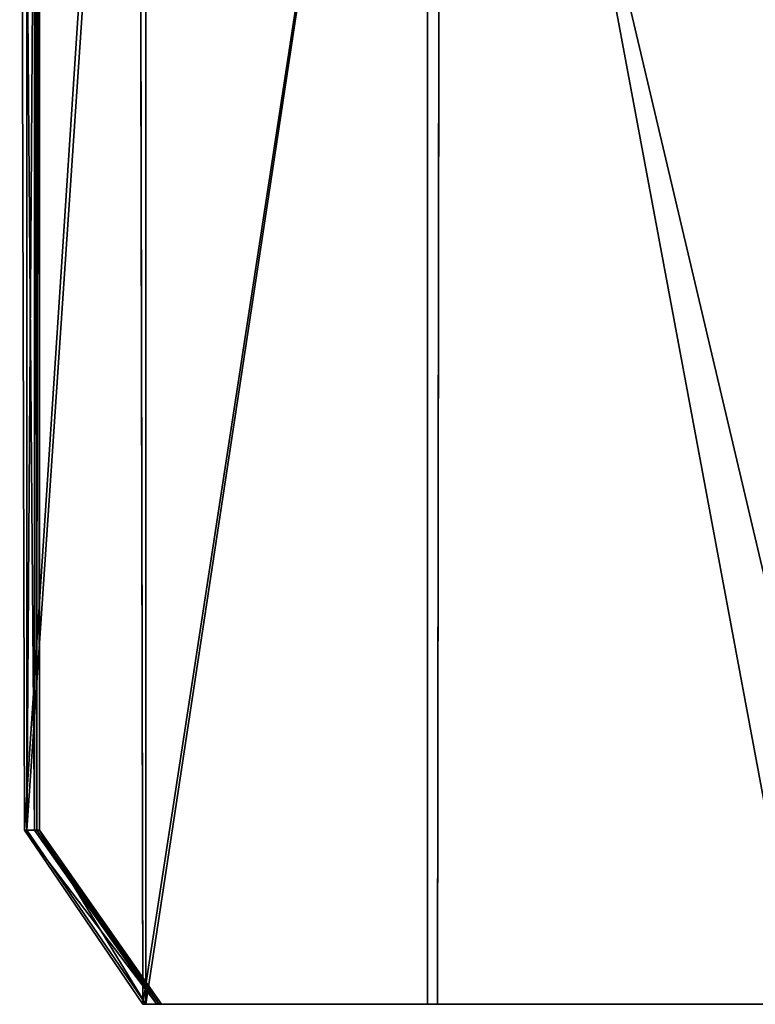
# Model space of a CAD drawing. Extents: x 0 to 35.8, y 0 to 27.5.
# Tile 24 of 256: x 9.97 to 10.194, y 0 to 0.3. Entities that reach past the tile are written whole.
import ezdxf

# ---------------------------------------------------------------- set-up
doc = ezdxf.new("R2010")
doc.units = 0
doc.header["$MEASUREMENT"] = 0
doc.layers.get('0').update_dxf_attribs({"color": 13, "linetype": 'CONTINUOUS'})
doc.layers.add('HDI8056C_KNOBS_-_2_1', color=252, linetype='CONTINUOUS')

# ---------------------------------------------------------------- blocks, each defined once
blk = doc.blocks.new('RGM8658UC_TRADECAD_V06_DXF')
at = {"layer": 'HDI8056C_KNOBS_-_2_1', "color": 0}
for p, q in [((9.9742, 0.6152, 2.2701), (9.9742, 0.053, 2.3072)), ((9.9742, 0.6152, 2.2701), (9.9742, 0.053, 2.3072)), ((9.9749, 0.053, 2.4889), (9.9752, 0.6173, 2.488)), ((9.9749, 0.053, 2.4889), (9.9752, 0.6173, 2.488)), ((9.9757, 0.053, 2.7194), (9.9756, 0.6173, 2.7191)), ((9.9757, 0.053, 2.7194), (9.9756, 0.6173, 2.7191)), ((9.9757, 0.053, 3.4808), (9.9757, 0.6173, 3.4554)), ((9.9757, 0.6173, 2.9858), (9.9757, 0.053, 2.9868)), ((9.9757, 0.053, 3.4808), (9.9757, 0.6173, 3.4554)), ((9.9757, 0.053, 3.2198), (9.9757, 0.6173, 3.2064)), ((9.9757, 0.053, 3.2198), (9.9757, 0.6173, 3.2064)), ((9.9757, 0.6173, 2.9858), (9.9757, 0.053, 2.9868)), ((9.9712, 0.053, 2.0275), (9.9697, 0.6004, 2.0161)), ((9.9712, 0.053, 2.0275), (9.9697, 0.6004, 2.0161)), ((9.9718, 0.6008, 3.8265), (9.9719, 0.053, 3.7935)), ((9.9718, 0.6008, 3.8265), (9.9719, 0.053, 3.7935)), ((10.0081, 0, 3.881), (10.0081, 0.5882, 3.897)), ((10.0081, 0, 3.881), (10.0081, 0.5882, 3.897)), ((10.0968, 0, 3.9), (10.0977, 0.59, 3.9217)), ((10.0968, 0, 3.9), (10.0977, 0.59, 3.9217)), ((10.006, 0.5831, 1.9354), (10.0072, 0, 1.9379)), ((10.006, 0.5831, 1.9354), (10.0072, 0, 1.9379)), ((10.0938, 0, 1.9139), (10.0938, 0.565, 1.9112)), ((10.0938, 0, 1.9139), (10.0938, 0.565, 1.9112)), ((9.9742, 0.053, 2.3072), (9.9712, 0.053, 2.0275)), ((9.9742, 0.053, 2.3072), (9.9712, 0.053, 2.0275)), ((10.0072, 0, 1.9379), (9.9712, 0.053, 2.0275)), ((10.0072, 0, 1.9379), (9.9712, 0.053, 2.0275)), ((9.9719, 0.053, 3.7935), (9.9757, 0.053, 3.4808)), ((9.9719, 0.053, 3.7935), (9.9757, 0.053, 3.4808)), ((9.9719, 0.053, 3.7935), (10.0081, 0, 3.881)), ((9.9719, 0.053, 3.7935), (10.0081, 0, 3.881)), ((9.9742, 0.053, 2.3072), (9.9749, 0.053, 2.4889)), ((10.0114, 0, 2.3072), (9.9742, 0.053, 2.3072)), ((9.9742, 0.053, 2.3072), (9.9749, 0.053, 2.4889)), ((10.0114, 0, 2.3072), (9.9742, 0.053, 2.3072)), ((9.9749, 0.053, 2.4889), (10.0121, 0, 2.4889)), ((9.9757, 0.053, 2.7194), (9.9749, 0.053, 2.4889)), ((9.9757, 0.053, 2.7194), (9.9749, 0.053, 2.4889)), ((9.9749, 0.053, 2.4889), (10.0121, 0, 2.4889)), ((9.9757, 0.053, 2.9868), (9.9757, 0.053, 2.7194)), ((9.9757, 0.053, 3.4808), (9.9757, 0.053, 3.2198)), ((9.9757, 0.053, 3.2198), (9.9757, 0.053, 2.9868)), ((10.0129, 0, 3.4808), (9.9757, 0.053, 3.4808)), ((9.9757, 0.053, 2.9868), (9.9757, 0.053, 2.7194)), ((9.9757, 0.053, 2.9868), (10.0129, 0, 2.9868)), ((10.0129, 0, 2.7194), (9.9757, 0.053, 2.7194)), ((9.9757, 0.053, 3.4808), (9.9757, 0.053, 3.2198)), ((10.0129, 0, 3.4808), (9.9757, 0.053, 3.4808)), ((10.0129, 0, 3.2198), (9.9757, 0.053, 3.2198)), ((10.0129, 0, 2.7194), (9.9757, 0.053, 2.7194)), ((9.9757, 0.053, 3.2198), (9.9757, 0.053, 2.9868)), ((10.0129, 0, 3.2198), (9.9757, 0.053, 3.2198)), ((9.9757, 0.053, 2.9868), (10.0129, 0, 2.9868)), ((10.0072, 0, 1.9379), (10.0938, 0, 1.9139)), ((10.0072, 0, 1.9379), (10.0938, 0, 1.9139)), ((10.0072, 0, 1.9379), (10.0114, 0, 2.3072)), ((10.0072, 0, 1.9379), (10.0114, 0, 2.3072)), ((10.0081, 0, 3.881), (10.0968, 0, 3.9)), ((10.0129, 0, 3.4808), (10.0081, 0, 3.881)), ((10.0129, 0, 3.4808), (10.0081, 0, 3.881)), ((10.0081, 0, 3.881), (10.0968, 0, 3.9)), ((10.0121, 0, 2.4889), (10.0114, 0, 2.3072)), ((10.0114, 0, 2.3072), (10.1067, 0, 2.2929)), ((10.0114, 0, 2.3072), (10.1067, 0, 2.2929)), ((10.0121, 0, 2.4889), (10.0114, 0, 2.3072)), ((10.1103, 0, 2.4807), (10.0121, 0, 2.4889)), ((10.0121, 0, 2.4889), (10.0129, 0, 2.7194)), ((10.1103, 0, 2.4807), (10.0121, 0, 2.4889)), ((10.0121, 0, 2.4889), (10.0129, 0, 2.7194)), ((10.1074, 0, 3.2225), (10.0129, 0, 3.2198)), ((10.0129, 0, 3.2198), (10.0129, 0, 3.4808)), ((10.0129, 0, 3.4808), (10.1065, 0, 3.4935)), ((10.1074, 0, 3.2225), (10.0129, 0, 3.2198)), ((10.1083, 0, 2.9868), (10.0129, 0, 2.9868)), ((10.0129, 0, 2.9868), (10.0129, 0, 3.2198)), ((10.0129, 0, 3.4808), (10.1065, 0, 3.4935)), ((10.1092, 0, 2.7178), (10.0129, 0, 2.7194)), ((10.0129, 0, 2.7194), (10.0129, 0, 2.9868)), ((10.1083, 0, 2.9868), (10.0129, 0, 2.9868)), ((10.1092, 0, 2.7178), (10.0129, 0, 2.7194)), ((10.0129, 0, 2.7194), (10.0129, 0, 2.9868)), ((10.0129, 0, 3.2198), (10.0129, 0, 3.4808)), ((10.0129, 0, 2.9868), (10.0129, 0, 3.2198)), ((10.1067, 0, 2.2929), (10.0938, 0, 1.9139)), ((10.0938, 0, 1.9139), (10.227, 0, 1.9034)), ((10.0938, 0, 1.9139), (10.227, 0, 1.9034)), ((10.1067, 0, 2.2929), (10.0938, 0, 1.9139)), ((10.0968, 0, 3.9), (10.1065, 0, 3.4935)), ((10.0968, 0, 3.9), (10.1065, 0, 3.4935)), ((10.0968, 0, 3.9), (10.2077, 0, 3.9103)), ((10.0968, 0, 3.9), (10.2077, 0, 3.9103)), ((10.1074, 0, 3.2225), (10.1065, 0, 3.4935)), ((10.1065, 0, 3.4935), (10.2073, 0, 3.504)), ((10.1074, 0, 3.2225), (10.1065, 0, 3.4935)), ((10.1065, 0, 3.4935), (10.2073, 0, 3.504)), ((10.1067, 0, 2.2929), (10.227, 0, 2.2888)), ((10.1103, 0, 2.4807), (10.1067, 0, 2.2929)), ((10.1067, 0, 2.2929), (10.227, 0, 2.2888)), ((10.1103, 0, 2.4807), (10.1067, 0, 2.2929)), ((10.227, 0, 3.2254), (10.1074, 0, 3.2225)), ((10.1074, 0, 3.2225), (10.1083, 0, 2.9868)), ((10.227, 0, 3.2254), (10.1074, 0, 3.2225)), ((10.1074, 0, 3.2225), (10.1083, 0, 2.9868)), ((10.227, 0, 2.9869), (10.1083, 0, 2.9868)), ((10.1083, 0, 2.9868), (10.1092, 0, 2.7178)), ((10.1083, 0, 2.9868), (10.1092, 0, 2.7178)), ((10.227, 0, 2.9869), (10.1083, 0, 2.9868)), ((10.1103, 0, 2.4807), (10.1092, 0, 2.7178)), ((10.1092, 0, 2.7178), (10.227, 0, 2.7162)), ((10.1092, 0, 2.7178), (10.227, 0, 2.7162)), ((10.1103, 0, 2.4807), (10.1092, 0, 2.7178)), ((10.227, 0, 2.4779), (10.1103, 0, 2.4807)), ((10.227, 0, 2.4779), (10.1103, 0, 2.4807))]:
    blk.add_line(p, q, dxfattribs=at)
at = {"layer": 'HDI8056C_KNOBS_-_2_1', "color": 252}
mesh = blk.add_polyface(dxfattribs=at)
corners = [(9.9697, 0.6004, 2.0161), (9.9742, 0.053, 2.3072), (9.9712, 0.053, 2.0275), (9.9742, 0.6152, 2.2701)]
mesh.append_faces([[corners[k] for k in face] for face in [(0, 1, 2), (1, 0, 3)]], dxfattribs={"vtx0": -1, "color": 252})
mesh = blk.add_polyface(dxfattribs=at)
corners = [(9.9757, 0.6173, 3.4554), (9.9719, 0.053, 3.7935), (9.9757, 0.053, 3.4808), (9.9718, 0.6008, 3.8265)]
mesh.append_faces([[corners[k] for k in face] for face in [(0, 1, 2), (1, 0, 3)]], dxfattribs={"vtx0": -1, "color": 252})
mesh = blk.add_polyface(dxfattribs=at)
corners = [(9.9742, 0.6152, 2.2701), (9.9749, 0.053, 2.4889), (9.9742, 0.053, 2.3072), (9.9752, 0.6173, 2.488)]
mesh.append_faces([[corners[k] for k in face] for face in [(0, 1, 2), (1, 0, 3)]], dxfattribs={"vtx0": -1, "color": 252})
mesh = blk.add_polyface(dxfattribs=at)
corners = [(9.9752, 0.6173, 2.488), (9.9757, 0.053, 2.7194), (9.9749, 0.053, 2.4889), (9.9756, 0.6173, 2.7191)]
mesh.append_faces([[corners[k] for k in face] for face in [(0, 1, 2), (1, 0, 3)]], dxfattribs={"vtx0": -1, "color": 252})
mesh = blk.add_polyface(dxfattribs=at)
corners = [(9.9756, 0.6173, 2.7191), (9.9757, 0.053, 2.9868), (9.9757, 0.053, 2.7194), (9.9757, 0.6173, 2.9858)]
mesh.append_faces([[corners[k] for k in face] for face in [(0, 1, 2), (1, 0, 3)]], dxfattribs={"vtx0": -1, "color": 252})
mesh = blk.add_polyface(dxfattribs=at)
corners = [(9.9757, 0.6173, 3.2064), (9.9757, 0.053, 3.4808), (9.9757, 0.053, 3.2198), (9.9757, 0.6173, 3.4554)]
mesh.append_faces([[corners[k] for k in face] for face in [(0, 1, 2), (1, 0, 3)]], dxfattribs={"vtx0": -1, "color": 252})
mesh = blk.add_polyface(dxfattribs=at)
corners = [(9.9757, 0.6173, 2.9858), (9.9757, 0.053, 3.2198), (9.9757, 0.053, 2.9868), (9.9757, 0.6173, 3.2064)]
mesh.append_faces([[corners[k] for k in face] for face in [(0, 1, 2), (1, 0, 3)]], dxfattribs={"vtx0": -1, "color": 252})
mesh = blk.add_polyface(dxfattribs=at)
corners = [(9.9697, 0.6004, 2.0161), (9.9712, 0.053, 2.0275), (10.006, 0.5831, 1.9354)]
mesh.append_faces([[corners[k] for k in face] for face in [(0, 1, 2)]], dxfattribs={"color": 252})
mesh = blk.add_polyface(dxfattribs=at)
corners = [(9.9718, 0.6008, 3.8265), (10.0081, 0.5882, 3.897), (9.9719, 0.053, 3.7935)]
mesh.append_faces([[corners[k] for k in face] for face in [(0, 1, 2)]], dxfattribs={"color": 252})
mesh = blk.add_polyface(dxfattribs=at)
corners = [(10.0977, 0.59, 3.9217), (10.2077, 0, 3.9103), (10.0968, 0, 3.9), (10.1987, 0.5989, 3.932)]
mesh.append_faces([[corners[k] for k in face] for face in [(0, 1, 2), (1, 0, 3)]], dxfattribs={"vtx0": -1, "color": 252})
mesh = blk.add_polyface(dxfattribs=at)
corners = [(10.0081, 0.5882, 3.897), (10.0081, 0, 3.881), (9.9719, 0.053, 3.7935)]
mesh.append_faces([[corners[k] for k in face] for face in [(0, 1, 2)]], dxfattribs={"color": 252})
mesh = blk.add_polyface(dxfattribs=at)
corners = [(10.0977, 0.59, 3.9217), (10.0081, 0, 3.881), (10.0081, 0.5882, 3.897)]
mesh.append_faces([[corners[k] for k in face] for face in [(0, 1, 2)]], dxfattribs={"color": 252})
mesh = blk.add_polyface(dxfattribs=at)
corners = [(10.0977, 0.59, 3.9217), (10.0968, 0, 3.9), (10.0081, 0, 3.881)]
mesh.append_faces([[corners[k] for k in face] for face in [(0, 1, 2)]], dxfattribs={"color": 252})
mesh = blk.add_polyface(dxfattribs=at)
corners = [(10.006, 0.5831, 1.9354), (9.9712, 0.053, 2.0275), (10.0072, 0, 1.9379)]
mesh.append_faces([[corners[k] for k in face] for face in [(0, 1, 2)]], dxfattribs={"color": 252})
mesh = blk.add_polyface(dxfattribs=at)
corners = [(10.0072, 0, 1.9379), (10.0938, 0.565, 1.9112), (10.006, 0.5831, 1.9354), (10.0938, 0, 1.9139)]
mesh.append_faces([[corners[k] for k in face] for face in [(0, 1, 2), (1, 0, 3)]], dxfattribs={"vtx0": -1, "color": 252})
mesh = blk.add_polyface(dxfattribs=at)
corners = [(10.227, 0, 1.9034), (10.0938, 0.565, 1.9112), (10.0938, 0, 1.9139), (10.227, 0.5578, 1.9006)]
mesh.append_faces([[corners[k] for k in face] for face in [(0, 1, 2), (1, 0, 3)]], dxfattribs={"vtx0": -1, "color": 252})
mesh = blk.add_polyface(dxfattribs=at)
corners = [(9.9712, 0.053, 2.0275), (10.0114, 0, 2.3072), (10.0072, 0, 1.9379), (9.9742, 0.053, 2.3072)]
mesh.append_faces([[corners[k] for k in face] for face in [(0, 1, 2), (1, 0, 3)]], dxfattribs={"vtx0": -1, "color": 252})
mesh = blk.add_polyface(dxfattribs=at)
corners = [(9.9757, 0.053, 3.4808), (10.0081, 0, 3.881), (10.0129, 0, 3.4808), (9.9719, 0.053, 3.7935)]
mesh.append_faces([[corners[k] for k in face] for face in [(0, 1, 2), (1, 0, 3)]], dxfattribs={"vtx0": -1, "color": 252})
mesh = blk.add_polyface(dxfattribs=at)
corners = [(9.9742, 0.053, 2.3072), (10.0121, 0, 2.4889), (10.0114, 0, 2.3072), (9.9749, 0.053, 2.4889)]
mesh.append_faces([[corners[k] for k in face] for face in [(0, 1, 2), (1, 0, 3)]], dxfattribs={"vtx0": -1, "color": 252})
mesh = blk.add_polyface(dxfattribs=at)
corners = [(9.9749, 0.053, 2.4889), (10.0129, 0, 2.7194), (10.0121, 0, 2.4889), (9.9757, 0.053, 2.7194)]
mesh.append_faces([[corners[k] for k in face] for face in [(0, 1, 2), (1, 0, 3)]], dxfattribs={"vtx0": -1, "color": 252})
mesh = blk.add_polyface(dxfattribs=at)
corners = [(9.9757, 0.053, 2.7194), (10.0129, 0, 2.9868), (10.0129, 0, 2.7194), (9.9757, 0.053, 2.9868)]
mesh.append_faces([[corners[k] for k in face] for face in [(0, 1, 2), (1, 0, 3)]], dxfattribs={"vtx0": -1, "color": 252})
mesh = blk.add_polyface(dxfattribs=at)
corners = [(9.9757, 0.053, 3.2198), (10.0129, 0, 3.4808), (10.0129, 0, 3.2198), (9.9757, 0.053, 3.4808)]
mesh.append_faces([[corners[k] for k in face] for face in [(0, 1, 2), (1, 0, 3)]], dxfattribs={"vtx0": -1, "color": 252})
mesh = blk.add_polyface(dxfattribs=at)
corners = [(9.9757, 0.053, 2.9868), (10.0129, 0, 3.2198), (10.0129, 0, 2.9868), (9.9757, 0.053, 3.2198)]
mesh.append_faces([[corners[k] for k in face] for face in [(0, 1, 2), (1, 0, 3)]], dxfattribs={"vtx0": -1, "color": 252})
mesh = blk.add_polyface(dxfattribs=at)
corners = [(10.0072, 0, 1.9379), (10.1067, 0, 2.2929), (10.0938, 0, 1.9139), (10.0114, 0, 2.3072)]
mesh.append_faces([[corners[k] for k in face] for face in [(0, 1, 2), (1, 0, 3)]], dxfattribs={"vtx0": -1, "color": 252})
mesh = blk.add_polyface(dxfattribs=at)
corners = [(10.0081, 0, 3.881), (10.1065, 0, 3.4935), (10.0129, 0, 3.4808), (10.0968, 0, 3.9)]
mesh.append_faces([[corners[k] for k in face] for face in [(0, 1, 2), (1, 0, 3)]], dxfattribs={"vtx0": -1, "color": 252})
mesh = blk.add_polyface(dxfattribs=at)
corners = [(10.0114, 0, 2.3072), (10.1103, 0, 2.4807), (10.1067, 0, 2.2929), (10.0121, 0, 2.4889)]
mesh.append_faces([[corners[k] for k in face] for face in [(0, 1, 2), (1, 0, 3)]], dxfattribs={"vtx0": -1, "color": 252})
mesh = blk.add_polyface(dxfattribs=at)
corners = [(10.0121, 0, 2.4889), (10.1092, 0, 2.7178), (10.1103, 0, 2.4807), (10.0129, 0, 2.7194)]
mesh.append_faces([[corners[k] for k in face] for face in [(0, 1, 2), (1, 0, 3)]], dxfattribs={"vtx0": -1, "color": 252})
mesh = blk.add_polyface(dxfattribs=at)
corners = [(10.0129, 0, 3.4808), (10.1074, 0, 3.2225), (10.0129, 0, 3.2198), (10.1065, 0, 3.4935)]
mesh.append_faces([[corners[k] for k in face] for face in [(0, 1, 2), (1, 0, 3)]], dxfattribs={"vtx0": -1, "color": 252})
mesh = blk.add_polyface(dxfattribs=at)
corners = [(10.0129, 0, 3.2198), (10.1083, 0, 2.9868), (10.0129, 0, 2.9868), (10.1074, 0, 3.2225)]
mesh.append_faces([[corners[k] for k in face] for face in [(0, 1, 2), (1, 0, 3)]], dxfattribs={"vtx0": -1, "color": 252})
mesh = blk.add_polyface(dxfattribs=at)
corners = [(10.0129, 0, 2.7194), (10.1083, 0, 2.9868), (10.1092, 0, 2.7178), (10.0129, 0, 2.9868)]
mesh.append_faces([[corners[k] for k in face] for face in [(0, 1, 2), (1, 0, 3)]], dxfattribs={"vtx0": -1, "color": 252})
mesh = blk.add_polyface(dxfattribs=at)
corners = [(10.0938, 0, 1.9139), (10.227, 0, 2.2888), (10.227, 0, 1.9034), (10.1067, 0, 2.2929)]
mesh.append_faces([[corners[k] for k in face] for face in [(0, 1, 2), (1, 0, 3)]], dxfattribs={"vtx0": -1, "color": 252})
mesh = blk.add_polyface(dxfattribs=at)
corners = [(10.0968, 0, 3.9), (10.2073, 0, 3.504), (10.1065, 0, 3.4935), (10.2077, 0, 3.9103)]
mesh.append_faces([[corners[k] for k in face] for face in [(0, 1, 2), (1, 0, 3)]], dxfattribs={"vtx0": -1, "color": 252})
mesh = blk.add_polyface(dxfattribs=at)
corners = [(10.1065, 0, 3.4935), (10.227, 0, 3.2254), (10.1074, 0, 3.2225), (10.2073, 0, 3.504)]
mesh.append_faces([[corners[k] for k in face] for face in [(0, 1, 2), (1, 0, 3)]], dxfattribs={"vtx0": -1, "color": 252})
mesh = blk.add_polyface(dxfattribs=at)
corners = [(10.1067, 0, 2.2929), (10.227, 0, 2.4779), (10.227, 0, 2.2888), (10.1103, 0, 2.4807)]
mesh.append_faces([[corners[k] for k in face] for face in [(0, 1, 2), (1, 0, 3)]], dxfattribs={"vtx0": -1, "color": 252})
mesh = blk.add_polyface(dxfattribs=at)
corners = [(10.1074, 0, 3.2225), (10.227, 0, 2.9869), (10.1083, 0, 2.9868), (10.227, 0, 3.2254)]
mesh.append_faces([[corners[k] for k in face] for face in [(0, 1, 2), (1, 0, 3)]], dxfattribs={"vtx0": -1, "color": 252})
mesh = blk.add_polyface(dxfattribs=at)
corners = [(10.1092, 0, 2.7178), (10.227, 0, 2.9869), (10.227, 0, 2.7162), (10.1083, 0, 2.9868)]
mesh.append_faces([[corners[k] for k in face] for face in [(0, 1, 2), (1, 0, 3)]], dxfattribs={"vtx0": -1, "color": 252})
mesh = blk.add_polyface(dxfattribs=at)
corners = [(10.1103, 0, 2.4807), (10.227, 0, 2.7162), (10.227, 0, 2.4779), (10.1092, 0, 2.7178)]
mesh.append_faces([[corners[k] for k in face] for face in [(0, 1, 2), (1, 0, 3)]], dxfattribs={"vtx0": -1, "color": 252})

msp = doc.modelspace()

# ---------------------------------------------------------------- block references
at = {"color": 0}
msp.add_blockref('RGM8658UC_TRADECAD_V06_DXF', (0, 0), dxfattribs=at)

doc.saveas('drawing.dxf')
